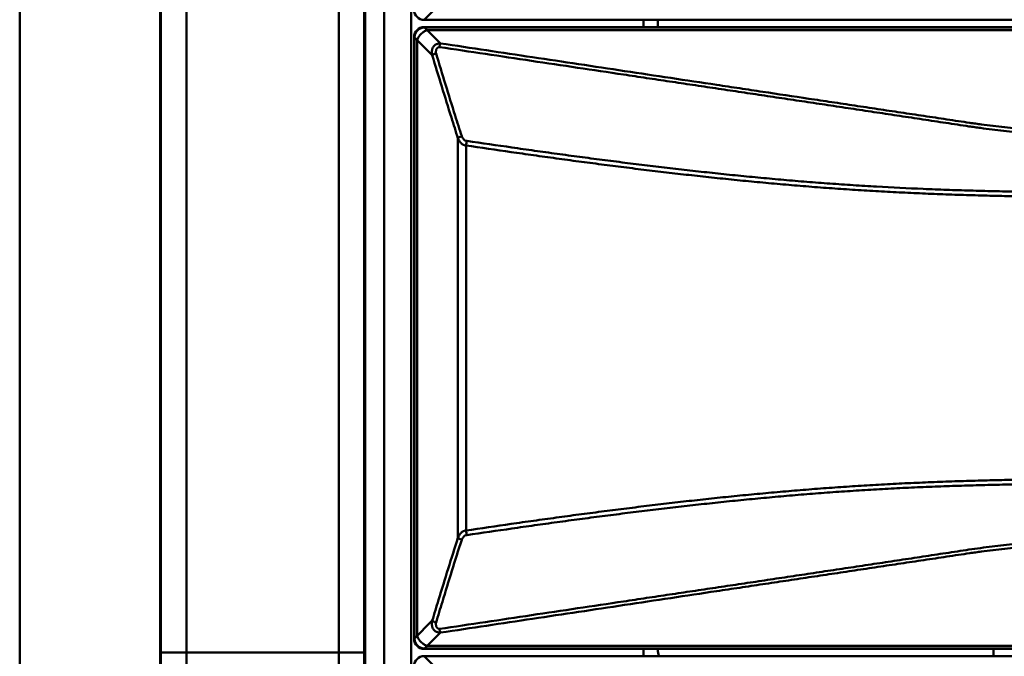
# Model space of a CAD drawing. Header units: millimetres. Extents: x 6596 to 7860, y -415 to 716.
# Tile 30 of 56: x 7035 to 7104, y 467 to 511. Entities that reach past the tile are written whole.
import ezdxf

# ---------------------------------------------------------------- set-up
doc = ezdxf.new("R2010")
doc.units = ezdxf.units.MM
doc.header["$LTSCALE"] = 81.675
doc.layers.get('0').update_dxf_attribs({"linetype": 'CONTINUOUS'})

msp = doc.modelspace()

# ---------------------------------------------------------------- linework, layer by layer
at = {"linetype": 'Continuous', "lineweight": 50}
for p, q in [((7060.369, 598.464), (7060.369, 423.164)), ((7062.269, 424.264), (7062.269, 597.364)), ((7034.869, 425.164), (7034.869, 596.464)), ((7046.54, 442.406), (7046.54, 579.222)), ((7057.198, 442.406), (7057.198, 579.222)), ((7044.756, 444.294), (7044.756, 577.334)), ((7044.692, 574.753), (7044.692, 466.814)), ((7059.046, 446.875), (7059.046, 574.661)), ((7058.982, 449.31), (7058.982, 554.814)), ((7064.318, 512.206), (7063.176, 511.064)), ((7488.862, 511.064), (7063.176, 511.064)), ((7063.176, 510.564), (7064.318, 509.421)), ((7063.176, 510.564), (7488.862, 510.564)), ((7078.519, 510.564), (7078.519, 511.064)), ((7079.519, 511.064), (7079.519, 510.564)), ((7488.833, 510.535), (7063.205, 510.535)), ((7488.653, 510.355), (7063.385, 510.355)), ((7062.469, 467.771), (7062.469, 509.857)), ((7062.469, 509.857), (7063.74, 508.586)), ((7062.498, 509.828), (7062.498, 467.8)), ((7062.678, 509.648), (7062.678, 467.98)), ((7065.539, 502.785), (7065.539, 474.843)), ((7066.101, 502.28), (7066.101, 475.348)), ((7063.74, 469.042), (7062.469, 467.771)), ((7064.318, 468.206), (7063.176, 467.064)), ((7063.385, 467.273), (7488.653, 467.273)), ((7044.692, 466.814), (7044.692, 446.95)), ((7044.692, 466.814), (7059.046, 466.814)), ((7488.862, 467.064), (7063.176, 467.064)), ((7063.176, 466.564), (7064.318, 465.421)), ((7063.176, 466.564), (7488.862, 466.564)), ((7063.205, 467.093), (7488.833, 467.093)), ((7078.519, 466.564), (7078.519, 467.064)), ((7079.519, 467.064), (7079.519, 467.014)), ((7103.019, 466.564), (7103.019, 467.064))]:
    msp.add_line(p, q, dxfattribs=at)
msp.add_arc((7080.519, 467.014), 1, 180, 206.80016, dxfattribs=at)
for centre, major_axis, start_param, end_param in [((7063.177, 511.772), (0.501, 0.501), -3.926382, -2.356803), ((7063.177, 509.856), (0.501, -0.501), 2.356803, 3.926382), ((7063.177, 467.772), (0.501, 0.501), 2.356803, 3.926382), ((7063.177, 465.856), (0.501, -0.501), 2.356803, 3.926382)]:
    msp.add_ellipse(centre, major_axis=major_axis, ratio=0.998783, start_param=start_param, end_param=end_param, dxfattribs=at)
for points, knots in [([(7063.205, 510.535), (7063.177, 510.535), (7063.124, 510.532), (7063.048, 510.518), (7062.978, 510.499), (7062.895, 510.465), (7062.801, 510.412), (7062.703, 510.33), (7062.621, 510.232), (7062.567, 510.138), (7062.534, 510.054), (7062.515, 509.985), (7062.501, 509.909), (7062.498, 509.856), (7062.498, 509.828)], [0, 0, 0, 0, 0.075279, 0.144115, 0.208597, 0.269986, 0.386874, 0.5, 0.613126, 0.730014, 0.791403, 0.855885, 0.924721, 1, 1, 1, 1]), ([(7063.385, 510.355), (7063.302, 510.327), (7063.145, 510.25), (7062.946, 510.087), (7062.783, 509.888), (7062.706, 509.731), (7062.678, 509.648)], [0, 0, 0, 0, 0.256469, 0.5, 0.743531, 1, 1, 1, 1]), ([(7063.74, 508.586), (7063.723, 508.664), (7063.708, 508.788), (7063.72, 508.935), (7063.74, 509.024), (7063.765, 509.095), (7063.802, 509.167), (7063.846, 509.226), (7063.89, 509.272), (7063.928, 509.304), (7063.969, 509.334), (7064.024, 509.365), (7064.092, 509.394), (7064.171, 509.414), (7064.246, 509.422), (7064.295, 509.422), (7064.318, 509.421)], [0, 0, 0, 0, 0.201195, 0.309359, 0.36709, 0.428625, 0.495653, 0.570512, 0.611276, 0.653777, 0.69631, 0.736914, 0.811507, 0.878917, 0.941219, 1, 1, 1, 1]), ([(7064.318, 509.421), (7064.311, 509.404), (7064.296, 509.367), (7064.275, 509.307), (7064.256, 509.239), (7064.244, 509.191), (7064.238, 509.166)], [0, 0, 0, 0, 0.21022, 0.446827, 0.709601, 1, 1, 1, 1]), ([(7064.318, 509.421), (7066.466, 509.099), (7069.686, 508.616), (7073.981, 507.971), (7077.202, 507.488), (7080.422, 507.004), (7083.106, 506.601), (7085.254, 506.279), (7087.401, 505.957), (7089.548, 505.634), (7091.696, 505.313), (7093.038, 505.111), (7094.111, 504.95), (7094.916, 504.829), (7095.722, 504.708), (7096.795, 504.547), (7097.869, 504.388), (7098.943, 504.227), (7099.748, 504.105), (7100.553, 503.984), (7101.225, 503.884), (7101.763, 503.807), (7102.303, 503.733), (7102.98, 503.646), (7103.796, 503.55), (7104.614, 503.463), (7105.435, 503.383), (7106.532, 503.287), (7107.909, 503.185), (7109.565, 503.09), (7111.224, 503.018), (7112.886, 502.968), (7114.272, 502.94), (7115.382, 502.927), (7116.491, 502.917), (7117.879, 502.912), (7119.266, 502.912), (7120.375, 502.913), (7121.485, 502.914), (7122.872, 502.914), (7124.537, 502.913), (7126.202, 502.913), (7127.866, 502.913), (7130.086, 502.914), (7132.86, 502.914), (7136.19, 502.913), (7139.519, 502.913), (7142.848, 502.914), (7146.177, 502.914), (7150.616, 502.914), (7156.165, 502.913), (7162.824, 502.913), (7169.482, 502.913), (7176.141, 502.914), (7182.799, 502.914), (7189.458, 502.914), (7198.336, 502.913), (7209.434, 502.913), (7222.751, 502.913), (7236.068, 502.914), (7249.385, 502.914), (7262.702, 502.913), (7271.58, 502.913), (7276.019, 502.913)], [0, 0, 0, 0, 0.030703, 0.046054, 0.061405, 0.076757, 0.092108, 0.099784, 0.107459, 0.122811, 0.130487, 0.138163, 0.142001, 0.145838, 0.149676, 0.153514, 0.161192, 0.16503, 0.168867, 0.172704, 0.176545, 0.178468, 0.180394, 0.184253, 0.188122, 0.192001, 0.195887, 0.19978, 0.207583, 0.215402, 0.223233, 0.231072, 0.238915, 0.242837, 0.24676, 0.254606, 0.262453, 0.266376, 0.270299, 0.278145, 0.285991, 0.293838, 0.301684, 0.30953, 0.325223, 0.340915, 0.356608, 0.3723, 0.387993, 0.403685, 0.43507, 0.466455, 0.49784, 0.529225, 0.56061, 0.591995, 0.62338, 0.68615, 0.74892, 0.81169, 0.87446, 0.93723, 1, 1, 1, 1]), ([(7063.74, 508.586), (7063.756, 508.6), (7063.793, 508.628), (7063.855, 508.664), (7063.926, 508.697), (7063.978, 508.716), (7064.005, 508.725)], [0, 0, 0, 0, 0.217067, 0.454735, 0.714422, 1, 1, 1, 1]), ([(7065.539, 502.785), (7065.384, 503.265), (7064.77, 505.194), (7064.176, 507.129), (7063.74, 508.586)], [0, 0, 0, 0, 0.249071, 1, 1, 1, 1]), ([(7064.005, 508.725), (7064.001, 508.756), (7063.997, 508.803), (7063.998, 508.865), (7064.001, 508.911), (7064.009, 508.955), (7064.021, 508.996), (7064.034, 509.027), (7064.048, 509.049), (7064.058, 509.063), (7064.07, 509.075), (7064.081, 509.084), (7064.092, 509.091), (7064.1, 509.094), (7064.105, 509.095), (7064.109, 509.097), (7064.113, 509.099), (7064.116, 509.102), (7064.118, 509.106), (7064.121, 509.111), (7064.126, 509.118), (7064.135, 509.127), (7064.147, 509.136), (7064.162, 509.144), (7064.179, 509.152), (7064.204, 509.16), (7064.224, 509.164), (7064.238, 509.166)], [0, 0, 0, 0, 0.168267, 0.250716, 0.331577, 0.410299, 0.48606, 0.557548, 0.591105, 0.62266, 0.651747, 0.677792, 0.699959, 0.717395, 0.724354, 0.730117, 0.738733, 0.747509, 0.75346, 0.760661, 0.778647, 0.801278, 0.827978, 0.857914, 0.890565, 0.925482, 1, 1, 1, 1]), ([(7065.798, 502.933), (7065.645, 503.412), (7065.032, 505.338), (7064.44, 507.27), (7064.005, 508.725)], [0, 0, 0, 0, 0.24907, 1, 1, 1, 1]), ([(7064.238, 509.166), (7066.386, 508.845), (7069.608, 508.363), (7073.904, 507.722), (7076.588, 507.321), (7078.736, 507), (7080.347, 506.76), (7081.958, 506.52), (7083.569, 506.279), (7085.18, 506.039), (7086.791, 505.798), (7088.402, 505.558), (7090.013, 505.316), (7091.624, 505.075), (7093.235, 504.833), (7094.577, 504.631), (7095.652, 504.469), (7096.726, 504.307), (7097.8, 504.146), (7098.875, 503.984), (7099.68, 503.861), (7100.486, 503.738), (7101.158, 503.638), (7101.696, 503.561), (7102.237, 503.486), (7102.914, 503.397), (7103.73, 503.3), (7104.822, 503.182), (7106.193, 503.054), (7107.844, 502.93), (7109.501, 502.832), (7111.161, 502.759), (7112.824, 502.707), (7114.21, 502.678), (7115.32, 502.663), (7116.153, 502.656), (7116.985, 502.652), (7118.095, 502.649), (7119.206, 502.649), (7120.316, 502.649), (7121.426, 502.65), (7122.814, 502.65), (7124.479, 502.649), (7126.699, 502.649), (7129.475, 502.65), (7132.805, 502.65), (7136.136, 502.649), (7139.466, 502.649), (7142.797, 502.65), (7146.128, 502.65), (7150.568, 502.65), (7156.119, 502.649), (7162.78, 502.649), (7169.441, 502.65), (7176.103, 502.65), (7182.764, 502.65), (7189.425, 502.65), (7198.306, 502.649), (7209.408, 502.649), (7222.73, 502.65), (7236.052, 502.65), (7249.375, 502.65), (7262.697, 502.65), (7271.578, 502.65), (7276.019, 502.65)], [0, 0, 0, 0, 0.030697, 0.046046, 0.061394, 0.069068, 0.076742, 0.084416, 0.09209, 0.099764, 0.107438, 0.115113, 0.122789, 0.130465, 0.138141, 0.145817, 0.149656, 0.153495, 0.161174, 0.165013, 0.168851, 0.17269, 0.176532, 0.178456, 0.180382, 0.184242, 0.188113, 0.191992, 0.199773, 0.207576, 0.215396, 0.223228, 0.231067, 0.23891, 0.242832, 0.246755, 0.250678, 0.254601, 0.262448, 0.266371, 0.270294, 0.27814, 0.285986, 0.293833, 0.309525, 0.325218, 0.340911, 0.356603, 0.372296, 0.387988, 0.403681, 0.435066, 0.466451, 0.497837, 0.529222, 0.560607, 0.591992, 0.623377, 0.686148, 0.748918, 0.811689, 0.874459, 0.93723, 1, 1, 1, 1]), ([(7065.539, 502.785), (7065.554, 502.8), (7065.59, 502.829), (7065.651, 502.868), (7065.721, 502.903), (7065.771, 502.923), (7065.798, 502.933)], [0, 0, 0, 0, 0.218648, 0.456727, 0.715917, 1, 1, 1, 1]), ([(7066.101, 502.28), (7066.077, 502.282), (7066.031, 502.288), (7065.967, 502.306), (7065.911, 502.328), (7065.862, 502.354), (7065.818, 502.383), (7065.768, 502.424), (7065.713, 502.48), (7065.658, 502.553), (7065.597, 502.653), (7065.56, 502.731), (7065.539, 502.785)], [0, 0, 0, 0, 0.09184, 0.174118, 0.248793, 0.317673, 0.382434, 0.44422, 0.561797, 0.674551, 0.784528, 1, 1, 1, 1]), ([(7066.162, 502.601), (7066.16, 502.6), (7066.156, 502.598), (7066.144, 502.595), (7066.126, 502.594), (7066.101, 502.597), (7066.073, 502.605), (7066.045, 502.618), (7066.007, 502.642), (7065.963, 502.681), (7065.915, 502.736), (7065.871, 502.797), (7065.833, 502.863), (7065.809, 502.909), (7065.798, 502.933)], [0, 0, 0, 0, 0.012083, 0.027676, 0.067337, 0.115771, 0.170785, 0.230273, 0.293061, 0.42542, 0.563988, 0.706666, 0.852241, 1, 1, 1, 1]), ([(7066.101, 502.28), (7066.109, 502.334), (7066.127, 502.442), (7066.15, 502.548), (7066.162, 502.601)], [0, 0, 0, 0, 0.506613, 1, 1, 1, 1]), ([(7276.019, 498.972), (7267.232, 498.972), (7254.051, 498.972), (7236.477, 498.972), (7218.903, 498.972), (7201.328, 498.972), (7185.951, 498.972), (7177.164, 498.972), (7170.574, 498.972), (7163.983, 498.972), (7157.393, 498.972), (7150.803, 498.972), (7145.311, 498.972), (7140.917, 498.972), (7137.622, 498.972), (7134.327, 498.972), (7131.032, 498.972), (7128.286, 498.972), (7126.089, 498.972), (7124.441, 498.972), (7122.794, 498.972), (7121.146, 498.972), (7119.498, 498.973), (7117.302, 498.972), (7115.105, 498.97), (7112.908, 498.974), (7111.535, 498.979), (7110.437, 498.984), (7109.613, 498.988), (7108.789, 498.993), (7107.691, 499.002), (7106.593, 499.017), (7105.495, 499.034), (7104.398, 499.053), (7103.027, 499.081), (7101.383, 499.124), (7099.74, 499.177), (7097.554, 499.261), (7095.373, 499.367), (7093.197, 499.501), (7091.572, 499.613), (7089.952, 499.737), (7088.339, 499.872), (7086.734, 500.018), (7085.402, 500.147), (7084.341, 500.255), (7083.547, 500.338), (7082.755, 500.424), (7081.963, 500.511), (7081.171, 500.6), (7080.379, 500.691), (7079.588, 500.784), (7078.797, 500.879), (7078.006, 500.977), (7077.215, 501.076), (7076.425, 501.176), (7075.371, 501.311), (7074.054, 501.483), (7072.474, 501.697), (7070.895, 501.916), (7068.791, 502.215), (7067.214, 502.445), (7066.162, 502.601)], [0, 0, 0, 0, 0.125499, 0.188249, 0.250999, 0.376498, 0.439248, 0.470623, 0.501997, 0.533372, 0.564747, 0.596122, 0.627497, 0.643184, 0.658872, 0.674559, 0.690247, 0.705934, 0.713778, 0.721621, 0.729465, 0.737309, 0.745153, 0.752996, 0.768684, 0.776527, 0.784371, 0.788293, 0.792215, 0.796136, 0.800058, 0.807899, 0.811819, 0.815739, 0.823575, 0.831406, 0.83923, 0.847046, 0.862645, 0.870421, 0.878178, 0.885912, 0.893619, 0.901295, 0.908932, 0.912735, 0.916532, 0.920325, 0.924118, 0.927911, 0.931705, 0.935499, 0.939293, 0.943087, 0.946881, 0.950675, 0.954469, 0.962057, 0.969645, 0.977234, 0.984822, 1, 1, 1, 1]), ([(7276.019, 498.647), (7267.229, 498.647), (7249.649, 498.647), (7227.674, 498.647), (7210.094, 498.647), (7196.91, 498.647), (7185.922, 498.646), (7177.132, 498.646), (7170.54, 498.647), (7163.947, 498.647), (7157.355, 498.647), (7150.762, 498.646), (7144.17, 498.646), (7137.578, 498.647), (7132.084, 498.647), (7128.238, 498.647), (7126.041, 498.647), (7124.667, 498.647), (7123.569, 498.647), (7122.745, 498.647), (7121.92, 498.647), (7121.096, 498.647), (7120.272, 498.647), (7119.448, 498.647), (7118.624, 498.647), (7117.8, 498.647), (7116.976, 498.645), (7115.877, 498.644), (7114.504, 498.643), (7112.856, 498.648), (7111.208, 498.654), (7109.834, 498.661), (7108.736, 498.669), (7107.637, 498.68), (7106.539, 498.694), (7105.441, 498.711), (7104.343, 498.731), (7102.971, 498.76), (7101.326, 498.805), (7099.683, 498.859), (7098.042, 498.923), (7096.404, 498.998), (7094.769, 499.085), (7093.138, 499.185), (7091.512, 499.297), (7089.892, 499.421), (7088.279, 499.557), (7086.674, 499.702), (7085.077, 499.856), (7083.488, 500.02), (7081.902, 500.192), (7080.583, 500.342), (7079.528, 500.466), (7078.737, 500.561), (7077.946, 500.658), (7076.891, 500.79), (7075.574, 500.957), (7073.993, 501.164), (7072.413, 501.377), (7070.834, 501.596), (7068.73, 501.894), (7067.153, 502.124), (7066.101, 502.28)], [0, 0, 0, 0, 0.125503, 0.251007, 0.313758, 0.37651, 0.439262, 0.470638, 0.502013, 0.533389, 0.564765, 0.596141, 0.627517, 0.658893, 0.690268, 0.705956, 0.7138, 0.721644, 0.725566, 0.729488, 0.73341, 0.737332, 0.741254, 0.745176, 0.749098, 0.75302, 0.756942, 0.760864, 0.768708, 0.776552, 0.784396, 0.79224, 0.796162, 0.800083, 0.807925, 0.811846, 0.815765, 0.823602, 0.831434, 0.83926, 0.847077, 0.854884, 0.862677, 0.870454, 0.878211, 0.885945, 0.89365, 0.901324, 0.908958, 0.916555, 0.924138, 0.931724, 0.935516, 0.939309, 0.943102, 0.946895, 0.95448, 0.962066, 0.969653, 0.977239, 0.984826, 1, 1, 1, 1]), ([(7066.101, 475.348), (7067.153, 475.504), (7068.73, 475.734), (7070.834, 476.032), (7072.413, 476.25), (7073.993, 476.464), (7075.574, 476.671), (7076.891, 476.838), (7077.946, 476.969), (7078.737, 477.066), (7079.528, 477.162), (7080.583, 477.286), (7081.639, 477.406), (7082.695, 477.522), (7083.487, 477.607), (7084.28, 477.69), (7085.075, 477.77), (7085.872, 477.848), (7086.94, 477.95), (7088.01, 478.047), (7089.083, 478.139), (7090.161, 478.227), (7091.512, 478.33), (7093.138, 478.443), (7094.769, 478.543), (7096.404, 478.63), (7098.042, 478.705), (7099.683, 478.769), (7101.326, 478.823), (7102.971, 478.868), (7104.343, 478.897), (7105.441, 478.917), (7106.539, 478.934), (7107.637, 478.948), (7108.736, 478.959), (7109.834, 478.968), (7110.933, 478.973), (7112.032, 478.977), (7113.131, 478.981), (7114.229, 478.984), (7115.328, 478.984), (7116.152, 478.984), (7116.976, 478.983), (7117.8, 478.981), (7118.624, 478.981), (7119.723, 478.981), (7121.096, 478.981), (7122.745, 478.981), (7124.393, 478.981), (7126.041, 478.981), (7128.238, 478.981), (7130.436, 478.981), (7132.633, 478.981), (7134.831, 478.981), (7137.578, 478.981), (7140.874, 478.981), (7145.269, 478.981), (7150.762, 478.981), (7157.355, 478.981), (7163.947, 478.981), (7170.54, 478.981), (7177.132, 478.981), (7185.922, 478.981), (7196.91, 478.981), (7210.094, 478.981), (7227.674, 478.981), (7249.649, 478.981), (7267.229, 478.981), (7276.019, 478.981)], [0, 0, 0, 0, 0.015174, 0.022761, 0.030347, 0.037934, 0.04552, 0.053105, 0.056898, 0.060691, 0.064484, 0.068276, 0.075862, 0.079654, 0.083445, 0.08724, 0.091042, 0.094853, 0.098676, 0.10635, 0.110199, 0.114055, 0.121789, 0.129546, 0.137323, 0.145117, 0.152923, 0.16074, 0.168566, 0.176398, 0.184235, 0.188154, 0.192075, 0.199917, 0.203838, 0.20776, 0.215604, 0.219526, 0.223448, 0.231292, 0.235214, 0.239136, 0.243058, 0.24698, 0.250902, 0.254824, 0.262668, 0.270512, 0.278356, 0.2862, 0.294044, 0.309732, 0.317576, 0.32542, 0.341108, 0.356795, 0.372483, 0.403859, 0.435235, 0.466611, 0.497987, 0.529363, 0.560738, 0.62349, 0.686242, 0.748993, 0.874497, 1, 1, 1, 1]), ([(7066.162, 475.027), (7067.214, 475.182), (7068.791, 475.412), (7070.895, 475.711), (7072.474, 475.931), (7074.054, 476.144), (7075.371, 476.317), (7076.425, 476.452), (7077.215, 476.552), (7078.006, 476.651), (7078.797, 476.748), (7079.588, 476.844), (7080.379, 476.937), (7081.171, 477.028), (7081.963, 477.116), (7082.755, 477.204), (7083.547, 477.29), (7084.341, 477.373), (7085.402, 477.481), (7086.467, 477.584), (7087.534, 477.682), (7088.338, 477.754), (7089.144, 477.823), (7089.951, 477.889), (7090.76, 477.953), (7091.842, 478.033), (7093.197, 478.127), (7094.827, 478.227), (7096.462, 478.314), (7098.1, 478.388), (7099.74, 478.451), (7101.383, 478.503), (7103.027, 478.547), (7104.398, 478.574), (7105.495, 478.593), (7106.593, 478.611), (7107.691, 478.626), (7108.789, 478.636), (7109.888, 478.643), (7110.986, 478.646), (7112.084, 478.65), (7113.183, 478.653), (7114.281, 478.656), (7115.379, 478.657), (7116.478, 478.657), (7117.851, 478.656), (7119.498, 478.655), (7121.146, 478.655), (7122.794, 478.656), (7124.441, 478.656), (7126.089, 478.656), (7128.286, 478.656), (7131.032, 478.656), (7134.327, 478.656), (7138.72, 478.655), (7144.212, 478.656), (7150.803, 478.656), (7157.393, 478.655), (7163.983, 478.655), (7170.574, 478.656), (7177.164, 478.656), (7185.951, 478.656), (7196.935, 478.655), (7210.116, 478.655), (7223.296, 478.656), (7236.477, 478.656), (7254.051, 478.656), (7267.232, 478.656), (7276.019, 478.656)], [0, 0, 0, 0, 0.015178, 0.022766, 0.030355, 0.037943, 0.045531, 0.049325, 0.053119, 0.056913, 0.060707, 0.064501, 0.068295, 0.072089, 0.075883, 0.079675, 0.083468, 0.087265, 0.091068, 0.098705, 0.102539, 0.106381, 0.11023, 0.114088, 0.117951, 0.121822, 0.129579, 0.137356, 0.145148, 0.152954, 0.16077, 0.168595, 0.176426, 0.184261, 0.188181, 0.192101, 0.199942, 0.203864, 0.207785, 0.215629, 0.219551, 0.223473, 0.231316, 0.235238, 0.23916, 0.247004, 0.254848, 0.262691, 0.270535, 0.278379, 0.286222, 0.294066, 0.309754, 0.325441, 0.341128, 0.372503, 0.403878, 0.435253, 0.466628, 0.498003, 0.529377, 0.560752, 0.623502, 0.686252, 0.749001, 0.811751, 0.874501, 1, 1, 1, 1]), ([(7063.74, 469.042), (7063.886, 469.529), (7064.471, 471.467), (7065.075, 473.399), (7065.539, 474.843)], [0, 0, 0, 0, 0.250908, 1, 1, 1, 1]), ([(7276.019, 474.978), (7271.578, 474.978), (7262.697, 474.978), (7249.375, 474.978), (7236.052, 474.978), (7222.73, 474.978), (7209.408, 474.978), (7198.306, 474.978), (7189.425, 474.978), (7182.764, 474.978), (7176.103, 474.978), (7169.441, 474.978), (7162.78, 474.978), (7156.119, 474.978), (7150.568, 474.978), (7146.128, 474.978), (7142.797, 474.978), (7139.466, 474.978), (7136.136, 474.978), (7132.805, 474.978), (7129.475, 474.978), (7126.699, 474.978), (7124.479, 474.978), (7122.814, 474.978), (7121.426, 474.978), (7120.316, 474.978), (7119.483, 474.979), (7118.651, 474.979), (7117.818, 474.978), (7116.985, 474.976), (7116.153, 474.971), (7115.32, 474.964), (7114.488, 474.953), (7113.656, 474.938), (7112.546, 474.912), (7111.161, 474.869), (7109.501, 474.795), (7107.844, 474.698), (7106.193, 474.573), (7104.822, 474.445), (7103.73, 474.327), (7102.914, 474.23), (7102.102, 474.125), (7101.292, 474.01), (7100.486, 473.889), (7099.68, 473.767), (7098.875, 473.644), (7097.8, 473.482), (7096.726, 473.32), (7095.652, 473.159), (7094.846, 473.037), (7094.04, 472.916), (7092.966, 472.754), (7091.624, 472.553), (7090.013, 472.311), (7088.402, 472.07), (7086.791, 471.829), (7085.18, 471.589), (7083.569, 471.349), (7081.958, 471.108), (7080.347, 470.868), (7078.736, 470.627), (7076.588, 470.307), (7073.904, 469.906), (7069.608, 469.264), (7066.386, 468.783), (7064.238, 468.462)], [0, 0, 0, 0, 0.06277, 0.125541, 0.188311, 0.251082, 0.313852, 0.376623, 0.408008, 0.439393, 0.470778, 0.502163, 0.533549, 0.564934, 0.596319, 0.612012, 0.627704, 0.643397, 0.659089, 0.674782, 0.690475, 0.706167, 0.714014, 0.72186, 0.729706, 0.733629, 0.737552, 0.741476, 0.745399, 0.749322, 0.753245, 0.757168, 0.76109, 0.765012, 0.768933, 0.776772, 0.784604, 0.792424, 0.800227, 0.808008, 0.811887, 0.815758, 0.819618, 0.823468, 0.82731, 0.831149, 0.834987, 0.838826, 0.846505, 0.850344, 0.854183, 0.858021, 0.861859, 0.869535, 0.877211, 0.884887, 0.892562, 0.900236, 0.90791, 0.915584, 0.923258, 0.930932, 0.938606, 0.953954, 0.969303, 1, 1, 1, 1]), ([(7065.539, 474.843), (7065.56, 474.896), (7065.597, 474.975), (7065.658, 475.075), (7065.713, 475.147), (7065.768, 475.203), (7065.818, 475.244), (7065.862, 475.274), (7065.911, 475.3), (7065.967, 475.322), (7066.031, 475.339), (7066.077, 475.346), (7066.101, 475.348)], [0, 0, 0, 0, 0.215473, 0.32545, 0.438204, 0.555782, 0.617568, 0.682328, 0.751209, 0.825882, 0.908163, 1, 1, 1, 1]), ([(7065.539, 474.843), (7065.554, 474.828), (7065.59, 474.799), (7065.651, 474.76), (7065.721, 474.725), (7065.771, 474.705), (7065.798, 474.695)], [0, 0, 0, 0, 0.218648, 0.456727, 0.715917, 1, 1, 1, 1]), ([(7065.798, 474.695), (7065.809, 474.719), (7065.833, 474.765), (7065.871, 474.831), (7065.915, 474.892), (7065.963, 474.947), (7066.007, 474.986), (7066.045, 475.009), (7066.073, 475.023), (7066.101, 475.031), (7066.126, 475.034), (7066.144, 475.032), (7066.156, 475.03), (7066.16, 475.028), (7066.162, 475.027)], [0, 0, 0, 0, 0.147759, 0.293335, 0.436014, 0.574582, 0.706941, 0.76973, 0.829218, 0.884231, 0.932666, 0.972324, 0.987916, 1, 1, 1, 1]), ([(7066.101, 475.348), (7066.109, 475.293), (7066.127, 475.186), (7066.15, 475.079), (7066.162, 475.027)], [0, 0, 0, 0, 0.506613, 1, 1, 1, 1]), ([(7064.005, 468.903), (7064.151, 469.389), (7064.734, 471.324), (7065.336, 473.254), (7065.798, 474.695)], [0, 0, 0, 0, 0.250909, 1, 1, 1, 1]), ([(7276.019, 474.714), (7271.58, 474.714), (7262.702, 474.714), (7249.385, 474.714), (7236.068, 474.714), (7222.751, 474.714), (7209.434, 474.714), (7198.336, 474.714), (7189.458, 474.714), (7182.799, 474.714), (7176.141, 474.714), (7169.482, 474.714), (7162.824, 474.714), (7156.165, 474.714), (7150.616, 474.714), (7146.177, 474.714), (7142.848, 474.714), (7139.519, 474.714), (7136.19, 474.714), (7133.415, 474.714), (7131.196, 474.714), (7128.976, 474.714), (7126.757, 474.715), (7124.537, 474.714), (7122.872, 474.714), (7121.485, 474.714), (7120.375, 474.715), (7119.266, 474.715), (7117.879, 474.716), (7116.214, 474.71), (7114.55, 474.693), (7112.886, 474.66), (7111.224, 474.609), (7109.565, 474.538), (7107.909, 474.442), (7106.532, 474.341), (7105.435, 474.245), (7104.614, 474.165), (7103.796, 474.078), (7102.98, 473.982), (7102.303, 473.895), (7101.763, 473.82), (7101.225, 473.744), (7100.553, 473.644), (7099.748, 473.523), (7098.943, 473.401), (7098.138, 473.28), (7097.332, 473.16), (7096.527, 473.04), (7095.722, 472.92), (7094.916, 472.799), (7094.111, 472.678), (7093.038, 472.516), (7091.696, 472.315), (7090.085, 472.074), (7088.475, 471.832), (7086.864, 471.59), (7085.254, 471.349), (7083.106, 471.027), (7080.422, 470.624), (7077.202, 470.14), (7073.981, 469.657), (7069.686, 469.012), (7066.466, 468.529), (7064.318, 468.206)], [0, 0, 0, 0, 0.06277, 0.12554, 0.18831, 0.25108, 0.31385, 0.37662, 0.408005, 0.43939, 0.470775, 0.50216, 0.533545, 0.56493, 0.596315, 0.612007, 0.6277, 0.643392, 0.659085, 0.674777, 0.682624, 0.69047, 0.706162, 0.714009, 0.721855, 0.729701, 0.733624, 0.737547, 0.745394, 0.75324, 0.761085, 0.768928, 0.776767, 0.784598, 0.792417, 0.80022, 0.804113, 0.807999, 0.811877, 0.815747, 0.819606, 0.821532, 0.823455, 0.827296, 0.831133, 0.83497, 0.838808, 0.842647, 0.846486, 0.850324, 0.854162, 0.857999, 0.861837, 0.869513, 0.877189, 0.884865, 0.892541, 0.900216, 0.907892, 0.923243, 0.938595, 0.953946, 0.969297, 1, 1, 1, 1]), ([(7064.318, 468.206), (7064.295, 468.205), (7064.246, 468.206), (7064.171, 468.214), (7064.092, 468.234), (7064.024, 468.262), (7063.969, 468.294), (7063.928, 468.323), (7063.89, 468.356), (7063.846, 468.402), (7063.802, 468.461), (7063.765, 468.533), (7063.74, 468.604), (7063.72, 468.692), (7063.708, 468.839), (7063.723, 468.964), (7063.74, 469.042)], [0, 0, 0, 0, 0.058781, 0.121083, 0.188493, 0.263083, 0.303693, 0.346227, 0.388719, 0.429485, 0.504346, 0.571373, 0.632909, 0.69064, 0.798804, 1, 1, 1, 1]), ([(7063.74, 469.042), (7063.756, 469.028), (7063.793, 469), (7063.855, 468.964), (7063.926, 468.931), (7063.978, 468.912), (7064.005, 468.903)], [0, 0, 0, 0, 0.217067, 0.454735, 0.714422, 1, 1, 1, 1]), ([(7064.238, 468.462), (7064.224, 468.464), (7064.204, 468.468), (7064.179, 468.476), (7064.162, 468.483), (7064.147, 468.492), (7064.135, 468.501), (7064.126, 468.509), (7064.12, 468.518), (7064.116, 468.524), (7064.113, 468.529), (7064.109, 468.531), (7064.105, 468.532), (7064.1, 468.534), (7064.092, 468.537), (7064.081, 468.544), (7064.07, 468.553), (7064.058, 468.565), (7064.048, 468.579), (7064.034, 468.601), (7064.021, 468.632), (7064.009, 468.673), (7064.001, 468.717), (7063.998, 468.762), (7063.997, 468.825), (7064.001, 468.872), (7064.005, 468.903)], [0, 0, 0, 0, 0.074519, 0.109434, 0.142085, 0.172022, 0.198721, 0.221351, 0.239342, 0.252489, 0.261263, 0.269888, 0.27565, 0.282606, 0.30004, 0.32221, 0.348253, 0.37734, 0.408895, 0.442451, 0.513939, 0.5897, 0.668422, 0.749283, 0.831732, 1, 1, 1, 1]), ([(7063.385, 467.273), (7063.302, 467.301), (7063.145, 467.378), (7062.946, 467.54), (7062.783, 467.74), (7062.706, 467.896), (7062.678, 467.98)], [0, 0, 0, 0, 0.256469, 0.5, 0.743531, 1, 1, 1, 1]), ([(7064.318, 468.206), (7064.311, 468.223), (7064.296, 468.26), (7064.275, 468.321), (7064.256, 468.389), (7064.244, 468.437), (7064.238, 468.462)], [0, 0, 0, 0, 0.21022, 0.446827, 0.709601, 1, 1, 1, 1]), ([(7063.205, 467.093), (7063.177, 467.093), (7063.124, 467.096), (7063.048, 467.11), (7062.978, 467.129), (7062.895, 467.162), (7062.801, 467.216), (7062.703, 467.298), (7062.621, 467.395), (7062.567, 467.49), (7062.534, 467.573), (7062.515, 467.643), (7062.501, 467.719), (7062.498, 467.772), (7062.498, 467.8)], [0, 0, 0, 0, 0.075279, 0.144115, 0.208597, 0.269986, 0.386874, 0.5, 0.613126, 0.730014, 0.791403, 0.855885, 0.924721, 1, 1, 1, 1])]:
    msp.add_open_spline(points, degree=3, knots=knots, dxfattribs=at)

doc.saveas('drawing.dxf')
